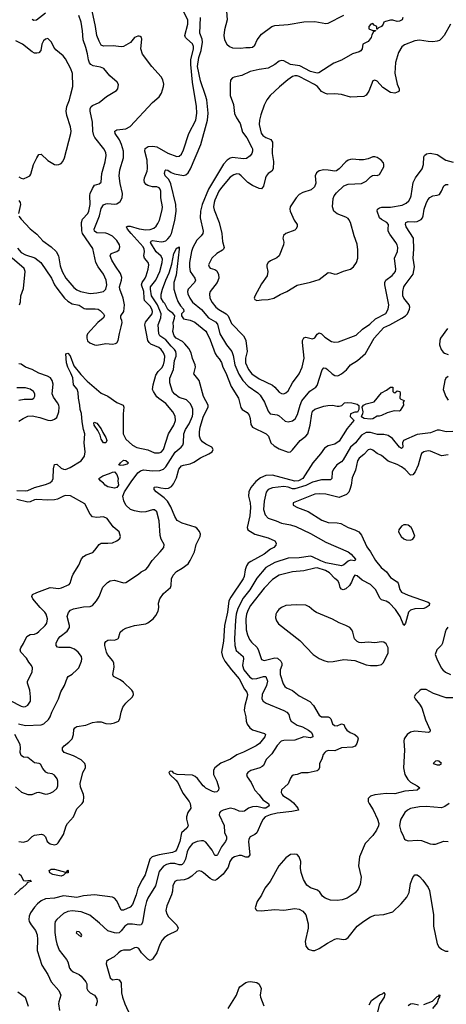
# Model space of a CAD drawing. Header units: inches. Extents: x 2134017 to 2292458, y 756222 to 916513.
# Tile 240 of 256: x 2195177 to 2199012, y 878047 to 886891. Entities that reach past the tile are written whole.
import ezdxf

# ---------------------------------------------------------------- set-up
doc = ezdxf.new("R2010")
doc.units = ezdxf.units.IN
doc.header["$MEASUREMENT"] = 0
doc.layers.add('C1897', color=7, linetype='Continuous')
doc.layers.add('C1898', color=7, linetype='Continuous')

msp = doc.modelspace()

# ---------------------------------------------------------------- linework, layer by layer
at = {"layer": 'C1897', "color": 5}
for points, elevation in [([(2195138.8, 880000), (2195139.4, 879999.4), (2195193.7, 879953.7), (2195250, 879930.3), (2195290, 879930.3), (2195330, 879948.2), (2195350, 879951.4), (2195410, 879935.6), (2195430, 879937.4), (2195450, 879942.6), (2195480.6, 879959.4), (2195510, 879983.8), (2195516.4, 880000)], 260), ([(2195170, 879510.2), (2195210, 879502.6), (2195250, 879515.2), (2195290, 879554), (2195310, 879565.8), (2195373.8, 879573.8), (2195390, 879570.3), (2195401.3, 879561.3), (2195410.2, 879550.2), (2195424.9, 879510), (2195450, 879488.2), (2195490, 879479), (2195510, 879486), (2195521.8, 879498.2), (2195570, 879572.2), (2195595, 879650), (2195605.7, 879670), (2195659, 879730), (2195690, 879802.9), (2195737.3, 879850), (2195750.8, 879870), (2195754, 879910), (2195750.9, 879930), (2195726.2, 879990), (2195724.5, 880000)], 240), ([(2196615.8, 880000), (2196643, 879943), (2196700.2, 879870), (2196709, 879850), (2196714.9, 879810), (2196689.4, 879770.6), (2196677.5, 879730), (2196677.5, 879710), (2196690.2, 879650), (2196679.7, 879630), (2196632.1, 879587.9), (2196617.6, 879510), (2196590, 879439.2), (2196577.9, 879422.1), (2196550.5, 879409.5), (2196430, 879390.5), (2196398.3, 879381.7), (2196366.5, 879370), (2196348, 879350), (2196305.7, 879210), (2196276.4, 879163.6), (2196240.1, 879090), (2196223.5, 879030), (2196190, 878943), (2196170, 878920.4), (2196110, 878891), (2196090, 878891.5), (2196050, 878977.4), (2196030, 879001), (2196010, 879008.6), (2195850, 879029.8), (2195750, 879020.6), (2195690, 879006), (2195570, 879022.1), (2195490, 879000.7), (2195410, 878994.2), (2195370, 878976.4), (2195337, 878950), (2195310, 878919.7), (2195272.8, 878867.2), (2195260.5, 878839.5), (2195258.5, 878810), (2195263.2, 878790), (2195279.8, 878759.8), (2195317.5, 878710), (2195332.6, 878670), (2195336.9, 878630), (2195333.4, 878530), (2195377.3, 878397.3), (2195430, 878314), (2195460.2, 878250), (2195527.4, 878170), (2195546.7, 878130), (2195527.2, 878070), (2195525.7, 878050), (2195534.4, 877990)], 240), ([(2197276.6, 880000), (2197290.3, 879970), (2197330, 879929), (2197362.9, 879882.9), (2197412, 879850), (2197418.4, 879830), (2197389.6, 879809.6), (2197368.8, 879808.8), (2197310, 879822.8), (2197270, 879821.9), (2197234, 879810), (2197197.2, 879782.8), (2197181.6, 879778.4), (2197150, 879781.9), (2197110, 879800.6), (2197070, 879807.9), (2197004.7, 879790), (2196982.4, 879777.6), (2196973.2, 879766.8), (2196970.5, 879750), (2197014.1, 879654.1), (2197018, 879590), (2197036.5, 879550), (2197036.5, 879530), (2197027.1, 879510), (2196990, 879462.4), (2196954, 879390), (2196950, 879384.8), (2196930, 879384.2), (2196907.5, 879430), (2196850, 879504.4), (2196830, 879514.5), (2196810, 879516.1), (2196770.8, 879510), (2196730, 879492.1), (2196696.8, 879450), (2196682.9, 879417.1), (2196668.4, 879350), (2196650, 879314), (2196636.9, 879303.1), (2196630, 879299), (2196610, 879299.5), (2196570, 879310.4), (2196528.5, 879311.5), (2196496.4, 879303.6), (2196470, 879287.2), (2196430, 879240.4), (2196396.3, 879110), (2196330, 878999.7), (2196317.1, 878970), (2196301.9, 878910), (2196279.4, 878780.6), (2196270, 878762), (2196250, 878757.5), (2196190, 878768), (2196150, 878765.6), (2196121.6, 878750), (2196090, 878705.7), (2196071.8, 878688.2), (2196050, 878684.9), (2196028.7, 878688.7), (2195970, 878706.8), (2195895.7, 878775.7), (2195807.6, 878847.6), (2195730, 878878.1), (2195650, 878887.1), (2195610, 878881.6), (2195570, 878862.2), (2195510.1, 878809.9), (2195495.2, 878790), (2195491.9, 878770), (2195492.6, 878692.6), (2195501.7, 878630), (2195510.2, 878590), (2195532.5, 878532.5), (2195598.4, 878450), (2195608.8, 878428.8), (2195624.2, 878370), (2195635.4, 878355.4), (2195658.1, 878338.1), (2195710, 878313.4), (2195730, 878298.8), (2195771.3, 878250), (2195780.3, 878230), (2195781.6, 878190), (2195788.5, 878170), (2195810.6, 878150), (2195850, 878130.3), (2195870, 878094.9), (2195871.8, 878070), (2195861.3, 878030)], 260), ([(2197560.1, 880000), (2197530, 879972.7), (2197526.4, 879950), (2197534.9, 879930), (2197543, 879923), (2197604.7, 879884.7), (2197636.7, 879856.7), (2197678.3, 879810), (2197684, 879790), (2197622.5, 879777.6), (2197490, 879763.4), (2197427.4, 879750), (2197383.2, 879730), (2197365, 879710), (2197352.6, 879687.4), (2197310, 879588), (2197290, 879571), (2197249.3, 879550.7), (2197235.6, 879530), (2197232.5, 879507.5), (2197244.6, 879390), (2197231.7, 879368.3), (2197210, 879369.9), (2197170, 879382.8), (2197150, 879383.1), (2197109.3, 879370.7), (2197084.2, 879355.7), (2197065.2, 879330), (2197050, 879277.6), (2197004.6, 879215.4), (2196950, 879167.7), (2196930, 879160.3), (2196910, 879164.8), (2196890, 879176.8), (2196830, 879228.7), (2196810, 879241), (2196790, 879245.7), (2196770, 879239.1), (2196723.6, 879196.4), (2196690, 879175.7), (2196654.1, 879165.9), (2196590, 879159.8), (2196570.9, 879149.1), (2196554.3, 879110), (2196550, 879064), (2196541.5, 879030), (2196498.8, 878930), (2196490.2, 878890), (2196498.9, 878858.9), (2196513.6, 878833.6), (2196590, 878756.3), (2196600.4, 878730), (2196590, 878705.6), (2196510, 878666.9), (2196476.5, 878643.5), (2196457.3, 878622.7), (2196435.1, 878584.9), (2196409.3, 878510), (2196370, 878451.3), (2196350, 878441.6), (2196330, 878451.6), (2196271.6, 878510), (2196248.1, 878548.1), (2196230, 878556.9), (2196210, 878553), (2196167.3, 878532.7), (2196110, 878531.7), (2196090, 878527.1), (2196064.9, 878510), (2196026.8, 878473.2), (2195974.2, 878445.8), (2195957.3, 878430), (2195953.4, 878410), (2195990, 878284.7), (2196010, 878267.3), (2196050, 878273), (2196070, 878268), (2196090, 878238.8), (2196091.7, 878150), (2196099.5, 878110), (2196121.5, 878050), (2196170, 877947.4)], 280), ([(2196964.6, 880000), (2196967.7, 879990), (2196964.9, 879970), (2196950, 879955.1), (2196930, 879953), (2196910, 879958.4), (2196850, 879988.4), (2196836.8, 880000)], 240), ([(2198760.6, 880000), (2198772.4, 879990), (2198750, 879969.3), (2198639.1, 879960.9), (2198550, 879936.8), (2198470, 879938.9), (2198370, 879927.3), (2198330, 879915.1), (2198310, 879895.3), (2198310.6, 879870), (2198318, 879850), (2198353.3, 879793.3), (2198394.7, 879710), (2198406.2, 879670), (2198402.6, 879650), (2198383.5, 879610), (2198350, 879564.5), (2198282, 879490), (2198230.2, 879370), (2198223.5, 879290), (2198247.7, 879187.7), (2198236.8, 879123.2), (2198218.7, 879081.3), (2198191.8, 879048.2), (2198157.1, 879022.9), (2198120.2, 878999.8), (2198076.2, 878983.8), (2198030, 878978.8), (2197970, 878982), (2197921.5, 879001.5), (2197898.8, 879018.8), (2197873.9, 879053.9), (2197853, 879073), (2197790, 879092.6), (2197757.7, 879117.7), (2197729.1, 879169.1), (2197707.8, 879230), (2197701.4, 879270), (2197703.1, 879330), (2197690, 879372.7), (2197670, 879392.3), (2197650, 879396.2), (2197611.5, 879391.5), (2197570, 879363.5), (2197507.7, 879290), (2197427.7, 879150), (2197380.8, 879090), (2197351.6, 879028.4), (2197310.3, 878970), (2197293.4, 878913.4), (2197299.1, 878899.1), (2197310, 878890.7), (2197347, 878887), (2197470, 878897), (2197552.1, 878892.1), (2197650, 878906.3), (2197690, 878900.3), (2197723.2, 878883.2), (2197750.3, 878850.3), (2197770.3, 878770), (2197770.2, 878730), (2197743.7, 878610), (2197748.8, 878568.8), (2197770, 878541), (2197810, 878530.8), (2197830, 878530.8), (2197870, 878547.3), (2197943.3, 878596.7), (2198010, 878632.7), (2198030, 878639.3), (2198090, 878630.4), (2198110, 878633), (2198130, 878647.7), (2198211.8, 878748.2), (2198270, 878794.9), (2198330, 878833.4), (2198370, 878847.7), (2198450, 878854), (2198530, 878877.8), (2198605.6, 878950), (2198657.8, 879010), (2198678, 879050), (2198689.1, 879130.9), (2198710, 879187.3), (2198730, 879210.7), (2198750, 879210.7), (2198770, 879196), (2198801.7, 879161.7), (2198850, 879095.8), (2198859.7, 879070), (2198897.4, 878850), (2198897.4, 878750), (2198929.2, 878589.2), (2198944.3, 878564.3), (2198970, 878542.4), (2199004.9, 878524.9), (2199030, 878523.1)], 320), ([(2199036.4, 879850), (2198997.8, 879822.2), (2198967.6, 879812.4), (2198830, 879823.5), (2198770, 879819.7), (2198690, 879804.5), (2198662.6, 879790), (2198638.5, 879770), (2198602.8, 879710), (2198595.8, 879690), (2198591.6, 879650), (2198603.1, 879603.1), (2198622, 879570), (2198636, 879530), (2198643.8, 879523.8), (2198670, 879516.3), (2198750, 879520.4), (2198790, 879517), (2198867.6, 879487.6), (2198890, 879484.2), (2198914.4, 879485.6), (2198990, 879511.6), (2199028.9, 879508.9)], 340), ([(2195170, 879218), (2195182.8, 879210), (2195210, 879158), (2195230, 879156), (2195270, 879162), (2195282, 879150), (2195254.8, 879145.2), (2195242.8, 879137.2), (2195241, 879130), (2195200.5, 879090), (2195181.5, 879078.5), (2195130, 879029.7)], 220), ([(2197050.9, 878010), (2197124.4, 878130), (2197145.4, 878190), (2197155.6, 878204.4), (2197210, 878242.4), (2197230, 878248.5), (2197250.3, 878250.3), (2197310, 878242.4), (2197330, 878228), (2197347.6, 878190), (2197338.9, 878130), (2197341.1, 878110), (2197372.1, 878032.1)], 280), ([(2195160.3, 878160.3), (2195227.3, 878110), (2195253.7, 878030)], 220), ([(2198317.2, 878042.8), (2198340.2, 878079.8), (2198410, 878131.7), (2198437.8, 878142.2), (2198450, 878151.8), (2198459, 878139), (2198453, 878110), (2198411.2, 878048.8), (2198382.4, 877930)], 280), ([(2198810, 878045.5), (2198886.3, 878073.7), (2198930, 878118), (2198940.4, 878119.6), (2198951.6, 878131.6), (2198954.8, 878130), (2198952.1, 878112.1), (2198942.4, 878097.6), (2198930, 878058.9), (2198889.1, 878010)], 280), ([(2198670, 878037.4), (2198690, 878051.8), (2198710, 878052.9), (2198763, 878043)], 280)]:
    msp.add_lwpolyline(points, dxfattribs=dict(at, elevation=elevation))
for points, elevation in [([(2195590, 879234), (2195602, 879238), (2195610, 879252), (2195614, 879250), (2195612, 879228), (2195590, 879226), (2195570, 879206), (2195550, 879198), (2195473.6, 879213.6), (2195449, 879229), (2195442, 879250), (2195459, 879261), (2195490, 879262)], 220), ([(2195690, 878702), (2195684, 878690), (2195710, 878664), (2195721, 878661), (2195730, 878652), (2195735.1, 878664.9), (2195730, 878679), (2195710, 878697)], 280)]:
    msp.add_lwpolyline(points, close=True, dxfattribs=dict(at, elevation=elevation))
at = {"layer": 'C1898', "color": 5}
for points, elevation in [([(2197032.2, 887007.8), (2197040.6, 886890), (2197018.9, 886801.1), (2197012.2, 886750), (2197018, 886710), (2197037.4, 886670), (2197062.7, 886650), (2197090, 886638.9), (2197165.1, 886634.9), (2197210, 886641.8), (2197250, 886640.3), (2197270, 886645.7), (2197290, 886661.3), (2197311.6, 886710), (2197350, 886760.3), (2197442.9, 886830), (2197470, 886839.6), (2197590, 886849.1), (2197730, 886871.3), (2197830, 886873.7), (2197930, 886856.4), (2197950, 886859.5), (2198090, 886930.3)], 260), ([(2195150, 882661.8), (2195230, 882658.6), (2195250, 882662), (2195310, 882688.5), (2195410, 882714.6), (2195448, 882730), (2195469.8, 882750), (2195477.8, 882770), (2195482.2, 882857.8), (2195490, 882895.5), (2195510, 882899.6), (2195550, 882861.5), (2195570, 882852.5), (2195590, 882851.8), (2195631, 882869), (2195729.6, 882930), (2195760.4, 882970), (2195765, 883010), (2195757, 883090), (2195763.4, 883170), (2195750.3, 883210.3), (2195739.1, 883279.1), (2195733.6, 883353.6), (2195721.9, 883390), (2195718.9, 883430), (2195705.8, 883490), (2195703.5, 883543.5), (2195692.1, 883572.1), (2195660.2, 883610), (2195653.3, 883673.3), (2195637.4, 883717.4), (2195609.5, 883770), (2195596.2, 883810), (2195591.5, 883888.5), (2195610, 883894.2), (2195630, 883872.2), (2195662.9, 883782.9), (2195725.2, 883705.2), (2195783.2, 883643.2), (2195910, 883534.9), (2195968.4, 883508.4), (2196050, 883452.6), (2196107.4, 883427.4), (2196113, 883410), (2196105.8, 883350), (2196107.2, 883170), (2196130, 883123.6), (2196190, 883068.4), (2196230, 883047.2), (2196330, 883026.7), (2196390, 883001.2), (2196430, 882999.7), (2196450, 883007.7), (2196470.5, 883030), (2196514.6, 883170), (2196563.7, 883250), (2196577.3, 883290), (2196575.4, 883330), (2196554, 883370), (2196490, 883442.4), (2196427.3, 883487.3), (2196410, 883504.6), (2196379.8, 883550), (2196371.6, 883570), (2196375.8, 883610), (2196401.2, 883698.8), (2196420.2, 883730), (2196455.6, 883764.4), (2196470.4, 883790), (2196479.4, 883830), (2196480.2, 883870), (2196470, 883899.2), (2196449, 883930), (2196426.3, 883946.3), (2196355.4, 883975.4), (2196340.2, 883990), (2196329.9, 884009.9), (2196300.6, 884150), (2196306.5, 884173.5), (2196366.8, 884250), (2196370.3, 884270), (2196364.9, 884290), (2196350, 884316.8), (2196300.1, 884370), (2196294.8, 884390), (2196293.6, 884450), (2196273, 884510), (2196276.4, 884530), (2196306.1, 884570), (2196313.6, 884590), (2196332.6, 884650), (2196337.4, 884690), (2196332, 884710), (2196299.5, 884750), (2196291.6, 884770), (2196298.4, 884810), (2196297, 884830), (2196287.6, 884850), (2196177.8, 884970), (2196145.4, 885010), (2196138.3, 885030), (2196150, 885035.9), (2196170, 885037.2), (2196250, 885012), (2196310, 885004.6), (2196350, 885007.8), (2196382, 885018), (2196404.5, 885035.5), (2196420, 885060), (2196432.6, 885090), (2196458.1, 885181.9), (2196459.9, 885210), (2196445.6, 885290), (2196444.9, 885350), (2196439.4, 885370), (2196430, 885380.8), (2196410, 885388.4), (2196370, 885390.5), (2196330, 885401.1), (2196314.3, 885410), (2196299.2, 885430), (2196295.1, 885450), (2196298.9, 885470), (2196322.2, 885530), (2196326.5, 885553.5), (2196321.7, 885630), (2196303, 885710), (2196306, 885734), (2196330.6, 885750.6), (2196374.6, 885754.6), (2196410, 885750.1), (2196510, 885691.6), (2196590, 885660.8), (2196610, 885664.6), (2196630, 885683.7), (2196650, 885723.1), (2196697.9, 885870), (2196759, 885990), (2196769.3, 886050), (2196767.7, 886110), (2196731.5, 886330), (2196714.8, 886490), (2196716.7, 886530), (2196739.9, 886630), (2196739.6, 886650), (2196730, 886675.1), (2196678, 886718), (2196667.9, 886730), (2196661.8, 886750), (2196687.3, 886850), (2196688.1, 886890), (2196650, 886965.1)], 280), ([(2195157.3, 884837.3), (2195190, 884800.6), (2195230, 884778.6), (2195311.5, 884751.5), (2195366.7, 884710), (2195461.9, 884570), (2195489.1, 884510), (2195510, 884478), (2195580.2, 884390), (2195610, 884362), (2195650, 884339.8), (2195710, 884327.5), (2195756.1, 884296.1), (2195772.5, 884292.5), (2195854.8, 884294.8), (2195881.3, 884290), (2195899.4, 884279.4), (2195929.2, 884250), (2195937.7, 884230), (2195926, 884210), (2195878.2, 884170), (2195787.4, 884070), (2195780.4, 884050), (2195780.1, 884030), (2195787.3, 884007.3), (2195807.3, 883987.3), (2195850, 883969.4), (2195870, 883968.5), (2195950, 883982.8), (2196010, 883977.7), (2196038.5, 883981.5), (2196051, 883989), (2196062, 884010), (2196073.6, 884073.6), (2196090, 884130.7), (2196097.2, 884170), (2196095.4, 884190), (2196085.6, 884210), (2196085.1, 884230), (2196111.7, 884270), (2196118.2, 884330), (2196107.4, 884390), (2196076, 884470), (2196074.5, 884490), (2196092.5, 884550), (2196094, 884574), (2196084.3, 884610), (2196036.7, 884676.7), (2196005.6, 884730), (2195989, 884770), (2195999.7, 884790), (2196049.9, 884810.1), (2196070, 884824.7), (2196078.5, 884850), (2196072.7, 884870), (2196050, 884908.1), (2196010, 884945.7), (2195970, 884968), (2195950, 884973.5), (2195870, 884977.9), (2195848.2, 884990), (2195845.8, 885010), (2195894.8, 885130), (2195910, 885193.7), (2195930, 885227.3), (2195950, 885237.8), (2195970, 885240.9), (2196030, 885233), (2196050, 885236.2), (2196081.5, 885258.5), (2196099, 885290), (2196100.7, 885330), (2196079.2, 885419.2), (2196070.5, 885490), (2196077.6, 885542.4), (2196110.5, 885650), (2196111.2, 885710), (2196093.3, 885770), (2196072.6, 885812.6), (2196035.1, 885870), (2196031.6, 885890), (2196050, 885900.8), (2196130.6, 885909.4), (2196170, 885931.3), (2196370, 886148.5), (2196430, 886199.3), (2196451.1, 886230), (2196471, 886290), (2196472.2, 886312.2), (2196463, 886350), (2196450, 886377), (2196365.1, 886470), (2196281.8, 886581.8), (2196265.1, 886630), (2196275.2, 886715.2), (2196271.1, 886731.1), (2196259.4, 886739.4), (2196250, 886743.6), (2196238, 886742), (2196210, 886732), (2196174.3, 886685.7), (2196110, 886651.2), (2196090, 886648.6), (2196016.5, 886656.5), (2195930, 886654.2), (2195910, 886663), (2195890, 886699.6), (2195870.4, 886750.4), (2195858.1, 886830), (2195827.8, 886970)], 320), ([(2195165.9, 880565.9), (2195230, 880551.4), (2195370, 880557.6), (2195393.6, 880566.4), (2195436, 880604), (2195451.8, 880628.2), (2195464.5, 880670), (2195525.6, 880790), (2195547.1, 880852.9), (2195578.7, 880910), (2195603.6, 880976.4), (2195614, 880990), (2195650, 881012), (2195691.6, 881050), (2195707.3, 881070), (2195731.5, 881130), (2195735.1, 881150), (2195731.3, 881170), (2195703.5, 881210), (2195670, 881236.8), (2195630, 881250.8), (2195530, 881251.8), (2195516.2, 881256.2), (2195504.5, 881270), (2195503.6, 881290), (2195523.5, 881330), (2195542, 881350), (2195602.3, 881397.7), (2195623.1, 881430), (2195623.7, 881450), (2195604.4, 881530), (2195614.1, 881565.9), (2195633.9, 881586.1), (2195661.6, 881598.4), (2195750, 881616.8), (2195810, 881619.5), (2195830, 881628.7), (2195867.1, 881670), (2195892.3, 881710), (2195925, 881795), (2195965.4, 881834.6), (2195988.9, 881851.1), (2196030, 881857.4), (2196110, 881833.7), (2196130, 881836.5), (2196244.5, 881910), (2196270, 881932.7), (2196310, 881952.7), (2196330, 881973), (2196367.7, 882032.3), (2196440.5, 882110), (2196471.5, 882150), (2196476.2, 882176.2), (2196450, 882223.6), (2196438.8, 882258.8), (2196431.2, 882390), (2196410, 882471.2), (2196390, 882488.6), (2196370, 882488.7), (2196310, 882471.9), (2196270, 882468.7), (2196210, 882478.5), (2196172.8, 882492.8), (2196131.3, 882530), (2196111.6, 882570), (2196102.9, 882610), (2196120.4, 882650), (2196179.2, 882740.8), (2196239.3, 882820.7), (2196261.4, 882838.6), (2196290, 882848.4), (2196370, 882839.8), (2196437.3, 882842.7), (2196470, 882854), (2196490, 882873.6), (2196575.1, 883004.9), (2196628.8, 883050), (2196643.5, 883070), (2196649, 883090), (2196651.3, 883170), (2196668.4, 883210), (2196699.2, 883260.8), (2196729.2, 883330), (2196733.6, 883350), (2196732.6, 883392.6), (2196722.6, 883422.6), (2196710, 883443), (2196675.1, 883475.1), (2196610, 883497.2), (2196570, 883527.3), (2196550, 883552.3), (2196526, 883630), (2196525.5, 883670), (2196558.2, 883750), (2196569.4, 883830), (2196582.5, 883870), (2196584.3, 883890), (2196580.4, 883910), (2196567.3, 883930), (2196537.7, 883957.7), (2196490, 884014.3), (2196437, 884050), (2196427.3, 884070), (2196420.2, 884150), (2196446.2, 884213.8), (2196448, 884250), (2196414.7, 884330), (2196361.4, 884410), (2196351.9, 884470), (2196353.2, 884490), (2196400.9, 884550), (2196437.1, 884630), (2196456.6, 884710), (2196459.3, 884739.3), (2196448.2, 884768.2), (2196404.8, 884804.8), (2196352, 884890), (2196358.2, 884901.8), (2196371.8, 884908.2), (2196450, 884896.6), (2196470, 884897.6), (2196490, 884905.8), (2196510, 884921.6), (2196530, 884945.2), (2196542.2, 884970), (2196570, 885087.7), (2196582.8, 885170), (2196579.2, 885230), (2196535.7, 885415.7), (2196516.7, 885456.7), (2196483.9, 885490), (2196478, 885510), (2196484.8, 885535.2), (2196490, 885541.6), (2196510, 885539), (2196539.1, 885519.1), (2196567.7, 885507.7), (2196650, 885491.7), (2196670, 885497.1), (2196690, 885515.6), (2196711.4, 885550), (2196805.5, 885770), (2196864.8, 885990), (2196870.8, 886050), (2196857.9, 886170), (2196848.6, 886210), (2196802.8, 886342.8), (2196776.2, 886470), (2196788.1, 886550), (2196806.8, 886613.2), (2196821.4, 886690), (2196817.4, 886717.4), (2196797.3, 886770), (2196801.3, 886910)], 260), ([(2195170, 885124.9), (2195190, 885098), (2195271.9, 885011.9), (2195330, 884963.1), (2195383.8, 884903.8), (2195459.6, 884850), (2195505.5, 884810), (2195526.5, 884770), (2195539.6, 884679.6), (2195557.4, 884630), (2195591.2, 884570), (2195664.9, 884484.9), (2195690, 884466), (2195723, 884450), (2195810, 884433), (2195870, 884436.5), (2195914.6, 884445.4), (2195930, 884450.3), (2195950.9, 884470), (2195959.8, 884510), (2195955.5, 884550), (2195930, 884604), (2195881.8, 884670), (2195861.2, 884710), (2195834.8, 884834.8), (2195741.9, 884970), (2195735.7, 884995.7), (2195731.7, 885068.3), (2195742.2, 885097.8), (2195789.8, 885150), (2195798.8, 885170), (2195811, 885230), (2195808.5, 885311.5), (2195811.4, 885330), (2195830, 885373.7), (2195850, 885403.6), (2195890, 885415.3), (2195909.7, 885430.3), (2195916.4, 885510), (2195945.4, 885614.6), (2195954.6, 885670), (2195950, 885698), (2195933.3, 885730), (2195851.7, 885831.7), (2195841.8, 885850), (2195832.9, 885890), (2195829.9, 885970), (2195809.8, 886070), (2195809.8, 886090.2), (2195818.9, 886110), (2195830, 886121.1), (2195892.5, 886147.5), (2195958, 886202), (2196046.3, 886253.7), (2196059, 886270), (2196064, 886310), (2196054, 886330), (2195987.4, 886387.4), (2195932.4, 886452.4), (2195904, 886464), (2195836.9, 886476.9), (2195816.4, 886490), (2195804.6, 886504.6), (2195794.1, 886530), (2195785.3, 886585.3), (2195770, 886640.7), (2195746, 886710), (2195742.2, 886790), (2195729, 886870), (2195708.9, 886930)], 340), ([(2195410, 886949.8), (2195326.7, 886886.7), (2195303.6, 886883.6), (2195290, 886891.5)], 340), ([(2198622, 886910), (2198614.8, 886890), (2198590, 886877.2), (2198570, 886874), (2198530, 886886), (2198510, 886886), (2198464.7, 886875.3), (2198450.9, 886869.1), (2198444.7, 886850), (2198430, 886829), (2198402, 886818), (2198390, 886806), (2198386, 886806), (2198386, 886830), (2198363.1, 886843.1), (2198350, 886858), (2198334, 886850), (2198314, 886830), (2198314, 886810), (2198350, 886794), (2198374, 886794), (2198374, 886790), (2198358, 886782), (2198343.6, 886756.4), (2198336, 886730), (2198310, 886694), (2198261, 886670), (2198255.5, 886630), (2198242.8, 886610), (2198230, 886602.9), (2198170, 886585.1), (2198070, 886527.3), (2198000.5, 886499.5), (2197866.7, 886413.3), (2197850, 886411.5), (2197790, 886425), (2197695.8, 886475.8), (2197612.7, 886490), (2197550, 886521.5), (2197530, 886524.8), (2197510, 886518.9), (2197470, 886489.7), (2197410, 886456.9), (2197330, 886445.1), (2197250, 886425.3), (2197174, 886390), (2197104.2, 886375.8), (2197090, 886368.8), (2197072, 886348), (2197067.7, 886312.3), (2197068.7, 886210), (2197099.2, 886130), (2197108.5, 886048.5), (2197125.5, 886010), (2197157.7, 885957.7), (2197180, 885880), (2197219.2, 885830), (2197263.8, 885743.8), (2197269.2, 885730), (2197269.3, 885710), (2197264.1, 885690), (2197250, 885668), (2197216, 885644), (2197190, 885639.8), (2197090, 885652.5), (2197070, 885647.8), (2197042.3, 885630), (2197010, 885594.8), (2196872.6, 885370), (2196817.2, 885230), (2196801.6, 885170), (2196797.7, 885110), (2196825.5, 884990), (2196822.7, 884970), (2196809.6, 884950.4), (2196769.1, 884910), (2196734.4, 884845.6), (2196721.3, 884810), (2196703.8, 884710), (2196702.1, 884670), (2196708, 884630), (2196750.3, 884570), (2196758.7, 884550), (2196749.1, 884530), (2196690, 884470.9), (2196685.5, 884450), (2196688.9, 884430), (2196705.4, 884390), (2196730, 884354), (2196810, 884289.3), (2196874.2, 884214.2), (2196937.6, 884177.6), (2196956.4, 884156.4), (2196974.8, 884070), (2197034.8, 883970), (2197082.7, 883910), (2197094.9, 883874.9), (2197110.6, 883790), (2197146.4, 883706.4), (2197182.1, 883650), (2197230, 883598.7), (2197318.6, 883538.6), (2197339.6, 883519.6), (2197376.6, 883456.6), (2197410, 883373.4), (2197427.3, 883350), (2197490, 883341.3), (2197510, 883332.4), (2197564.3, 883284.3), (2197590, 883277.4), (2197630, 883287.7), (2197653.1, 883306.9), (2197675.2, 883344.8), (2197696.8, 883430), (2197713.4, 883466.6), (2197785.7, 883554.3), (2197838.7, 883590), (2197850, 883603.8), (2197894.9, 883745.1), (2197910, 883764.9), (2197930, 883759.6), (2197944.9, 883750), (2197984.6, 883710), (2198010, 883696.1), (2198030, 883692.9), (2198043.9, 883696.1), (2198069.5, 883710), (2198114, 883746), (2198151.5, 883790), (2198213.6, 883830), (2198286.2, 883893.8), (2198361.9, 884030), (2198450, 884126), (2198503.5, 884150), (2198613.5, 884210), (2198646, 884230), (2198663.1, 884250), (2198681, 884290), (2198684.8, 884310), (2198677.6, 884330), (2198630.7, 884390), (2198622.5, 884410), (2198620.7, 884450), (2198629.8, 884490), (2198641.5, 884510), (2198713.4, 884606.6), (2198725, 884670), (2198713.3, 884750), (2198721.3, 884830), (2198715.5, 884930), (2198651.3, 885030), (2198645.6, 885050), (2198648.2, 885070), (2198670, 885078.8), (2198730, 885075.7), (2198750, 885078.9), (2198785, 885095), (2198796.8, 885110), (2198803.4, 885130), (2198813.7, 885190), (2198830, 885240.3), (2198846.7, 885273.3), (2198865.2, 885294.8), (2198890, 885308.9), (2198930, 885313.4), (2198950, 885320.4), (2198969.7, 885350), (2198990, 885399.3), (2199008.7, 885411.3), (2199030, 885411.6)], 260), ([(2199050.3, 886850), (2198991.5, 886748.5), (2198970, 886722), (2198950, 886705.6), (2198930, 886698), (2198890, 886692.8), (2198850, 886693.7), (2198770, 886705.8), (2198730, 886701.6), (2198635.3, 886664.7), (2198612.9, 886647.1), (2198582.7, 886597.3), (2198554.6, 886505.4), (2198550.2, 886410), (2198571, 886311), (2198588.4, 886270), (2198587.7, 886250), (2198578.3, 886241.7), (2198550, 886229.7), (2198510, 886237.7), (2198442, 886282), (2198390, 886337.6), (2198370, 886347.3), (2198350, 886342.7), (2198316.1, 886250), (2198290, 886212.8), (2198270, 886200.9), (2198150, 886195.3), (2198070, 886218), (2198010, 886223.8), (2197943.2, 886223.2), (2197926.7, 886226.7), (2197890, 886246), (2197853.1, 886290), (2197828.4, 886310), (2197690, 886380.6), (2197670, 886387.4), (2197650, 886386.8), (2197630, 886379.8), (2197587.7, 886352.3), (2197511.8, 886288.2), (2197428.7, 886210), (2197398.7, 886170), (2197375.8, 886124.2), (2197343.9, 886036.1), (2197332, 885990), (2197329.2, 885950), (2197348.2, 885871.8), (2197362.6, 885850), (2197390, 885832.1), (2197434, 885814), (2197448.9, 885790), (2197447.9, 885687.9), (2197457.6, 885617.6), (2197456, 885550), (2197442.4, 885530), (2197411.5, 885508.5), (2197393.5, 885486.5), (2197386, 885470), (2197370, 885396.2), (2197350, 885372.3), (2197330, 885373.8), (2197270, 885401.6), (2197229.1, 885430), (2197168.9, 885488.9), (2197150, 885502.3), (2197130, 885506.6), (2197101.1, 885498.9), (2197070, 885477.4), (2196990, 885382.8), (2196968.4, 885350), (2196931.7, 885270), (2196924.3, 885250), (2196918.9, 885210), (2196924.2, 885184.2), (2196969.3, 885070), (2196993.1, 884970), (2196998.8, 884898.8), (2197014.4, 884845.6), (2197010.3, 884830), (2196999.8, 884820.2), (2196948.9, 884790), (2196903.1, 884750), (2196873, 884690), (2196879.1, 884670), (2196890, 884659.1), (2196930, 884647.7), (2196950, 884634.8), (2196963.4, 884603.4), (2196967.2, 884570), (2196952.3, 884530), (2196890.2, 884450), (2196882, 884430), (2196885.8, 884390), (2196906.2, 884350), (2196939.3, 884310), (2196967.3, 884287.3), (2197031.8, 884250), (2197050, 884231.8), (2197080.9, 884160.9), (2197188.9, 884050), (2197202, 884030), (2197210.2, 884010), (2197220.7, 883910), (2197207.2, 883850), (2197207, 883810), (2197233, 883750), (2197264.8, 883710), (2197330, 883664.3), (2197448.7, 883608.7), (2197471, 883591), (2197510, 883545.5), (2197530, 883532.7), (2197550, 883530.4), (2197570, 883538.4), (2197590, 883555.8), (2197629.8, 883630), (2197688.7, 883710), (2197715.8, 883770), (2197733.7, 883850), (2197718.1, 883990), (2197718.9, 884010), (2197730, 884034.6), (2197750, 884038.6), (2197810, 884023.9), (2197830, 884034.6), (2197850, 884066), (2197870, 884078.2), (2197890, 884070.2), (2197920.8, 884040.8), (2197980.9, 884000.9), (2198010, 883993.8), (2198041.6, 883998.4), (2198202.2, 884057.8), (2198259.8, 884110), (2198325.3, 884154.7), (2198376.5, 884203.5), (2198467.4, 884252.6), (2198490.6, 884290), (2198495.2, 884330), (2198459.8, 884510), (2198459.3, 884530), (2198469.3, 884550.7), (2198526.6, 884593.4), (2198555.8, 884630), (2198558.5, 884650), (2198547.1, 884750), (2198573.1, 884810), (2198576.1, 884843.9), (2198569.8, 884870), (2198558.5, 884890), (2198504.1, 884964.1), (2198490.6, 884990), (2198487.8, 885010), (2198492, 885050), (2198477.8, 885070), (2198430, 885095.8), (2198412.2, 885112.2), (2198391.1, 885170), (2198392.5, 885190), (2198410, 885202), (2198432.6, 885207.4), (2198510, 885205.7), (2198614.1, 885225.9), (2198650, 885243.6), (2198674.8, 885265.2), (2198689.7, 885290), (2198695.1, 885310), (2198713.3, 885430), (2198733.7, 885470), (2198796.1, 885550), (2198806.3, 885590), (2198810, 885658.8), (2198814.7, 885670), (2198833.2, 885686.8), (2198868.2, 885691.8), (2198930, 885680.8), (2199007.9, 885627.9), (2199072.1, 885612)], 280), ([(2195170, 885478.9), (2195190, 885466.5), (2195210, 885462.3), (2195250, 885478.4), (2195266.6, 885490), (2195275.9, 885504.1), (2195300.9, 885590), (2195330, 885651.3), (2195350, 885681), (2195370, 885682.8), (2195430, 885627.7), (2195490, 885590.6), (2195510, 885587.3), (2195530, 885590.6), (2195550, 885600.7), (2195564.2, 885615.8), (2195579.7, 885650), (2195637.6, 885870), (2195639.6, 885890), (2195633.6, 885930), (2195599.6, 886030), (2195595.6, 886070), (2195602, 886110), (2195625.6, 886170), (2195632.1, 886210), (2195654.7, 886290), (2195651.1, 886408.9), (2195638, 886450), (2195590, 886540.7), (2195566.3, 886566.3), (2195500.5, 886620.5), (2195483.3, 886643.3), (2195463.7, 886690), (2195430, 886720.9), (2195410, 886717), (2195390, 886702), (2195375.8, 886670), (2195366.4, 886613.6), (2195350, 886593.2), (2195330, 886589.4), (2195310, 886591.8), (2195290, 886601.6), (2195200.9, 886670), (2195142.3, 886702.3)], 360), ([(2195170, 885266), (2195181.2, 885250), (2195184, 885230), (2195165.6, 885150)], 340), ([(2195724.5, 880000), (2195719.2, 880030), (2195743.6, 880130), (2195769.7, 880170.3), (2195769.7, 880190), (2195760.9, 880210), (2195730, 880242), (2195659.7, 880279.7), (2195576.2, 880310), (2195561.6, 880330), (2195560.7, 880350), (2195575.1, 880370), (2195619.1, 880400.9), (2195647.4, 880432.6), (2195661.7, 880470), (2195664.8, 880515.2), (2195672, 880530), (2195690, 880542), (2195770, 880554.7), (2195830, 880577.6), (2195870, 880584.9), (2195910, 880584.2), (2195950.3, 880570.3), (2195990, 880567.4), (2196030, 880576), (2196063.7, 880590), (2196076.3, 880610), (2196090, 880671.3), (2196105.3, 880714.7), (2196130, 880750.7), (2196190, 880807.3), (2196199.5, 880830), (2196197, 880850), (2196184.5, 880870), (2196110, 880940.9), (2196081.2, 880961.2), (2196019, 880990), (2196014.5, 881010), (2196026.1, 881073.9), (2196023.5, 881110), (2196013, 881133), (2195966.3, 881190), (2195956.3, 881210), (2195943.5, 881270), (2195943.6, 881290), (2195950, 881306), (2195970, 881318), (2195990, 881322), (2196030, 881319.1), (2196058, 881330), (2196064.7, 881335.3), (2196081.2, 881390), (2196104, 881410), (2196130, 881424.9), (2196208, 881450), (2196310, 881463.1), (2196330, 881473.1), (2196375.6, 881510), (2196400, 881540), (2196421.6, 881578.4), (2196427.6, 881610), (2196425.3, 881650), (2196435.1, 881690), (2196470, 881738), (2196532, 881790), (2196538, 881810), (2196542.8, 881870), (2196557.7, 881902.3), (2196585.9, 881934.1), (2196636.3, 881963.7), (2196690, 882003.6), (2196710, 882032.2), (2196749, 882110), (2196764, 882176), (2196799.8, 882250), (2196803.1, 882270), (2196794.3, 882294.3), (2196770, 882323), (2196753.3, 882333.3), (2196638, 882370), (2196593.8, 882393.8), (2196570, 882429.6), (2196535.2, 882515.2), (2196505.7, 882565.7), (2196475.9, 882595.9), (2196404, 882650), (2196385.2, 882670), (2196385.2, 882690), (2196390, 882693.4), (2196410, 882694), (2196444.6, 882684.6), (2196490, 882680.7), (2196516, 882684), (2196542.8, 882697.2), (2196559.2, 882720.8), (2196585.3, 882774.7), (2196607.4, 882852.6), (2196630, 882882.6), (2196650, 882891), (2196710, 882903), (2196742.1, 882917.9), (2196803.5, 882956.5), (2196876.3, 882990), (2196907.6, 883010), (2196916.9, 883030), (2196904.5, 883050), (2196850, 883077.4), (2196820.5, 883100.5), (2196803, 883123), (2196794, 883150), (2196792.5, 883190), (2196800.6, 883230), (2196830, 883328.7), (2196870.5, 883409.5), (2196869.9, 883430), (2196830, 883505.7), (2196789.9, 883649.9), (2196742.9, 883710), (2196757.6, 883770), (2196754, 883790), (2196728.8, 883848.8), (2196717.4, 883897.4), (2196697, 883937), (2196660.4, 883980.4), (2196639.2, 883999.2), (2196582.7, 884030), (2196565.2, 884050), (2196554.5, 884090), (2196560.4, 884130), (2196555.1, 884170), (2196569.8, 884210), (2196571.9, 884230), (2196554.9, 884254.9), (2196530, 884268.5), (2196510, 884288), (2196481.9, 884341.9), (2196470, 884354), (2196449.9, 884390), (2196450, 884424.7), (2196461.5, 884470), (2196490, 884550.4), (2196521.7, 884618.3), (2196544.7, 884695.3), (2196561.8, 884790), (2196590, 884843), (2196597.5, 884842.5), (2196610, 884851.3), (2196611, 884830), (2196582.3, 884597.7), (2196563.8, 884530), (2196563.7, 884470), (2196582, 884402), (2196599.3, 884359.3), (2196621.6, 884321.6), (2196648.7, 884290), (2196651.6, 884270), (2196632.2, 884250), (2196631.8, 884230), (2196650, 884204.6), (2196710, 884193.4), (2196750, 884173.6), (2196850, 884091.8), (2196859.1, 884079.1), (2196890, 884014.4), (2196933.9, 883893.9), (2196947.7, 883867.7), (2196970, 883845.3), (2196990, 883812.7), (2197003.8, 883770), (2197030, 883718), (2197077.6, 883597.6), (2197142.8, 883490), (2197166.1, 883406.1), (2197177.3, 883390), (2197222.2, 883362.2), (2197238.6, 883338.6), (2197248.3, 883310), (2197255.1, 883255.1), (2197270.6, 883230.6), (2197391, 883170), (2197412.9, 883150), (2197435.5, 883090), (2197463.2, 883063.2), (2197510, 883035), (2197590, 883006), (2197610, 883010.3), (2197630, 883027), (2197698.9, 883110), (2197749.1, 883150.9), (2197765.7, 883170), (2197788.1, 883250), (2197801.6, 883350), (2197810, 883374), (2197830, 883393.8), (2197910, 883420.8), (2197945.5, 883425.5), (2197990, 883428.8), (2198030, 883418.9), (2198050, 883419.5), (2198073.1, 883426.9), (2198098, 883450), (2198127.9, 883452.1), (2198162, 883450), (2198210, 883438), (2198224.7, 883424.7), (2198226, 883390), (2198213.7, 883366.3), (2198190, 883366.6), (2198151, 883350), (2198147.7, 883327.7), (2198177.5, 883297.5), (2198179.1, 883290), (2198121.2, 883218.8), (2198050, 883104.7), (2198010, 883076.8), (2197950, 883062.8), (2197917.7, 883042.3), (2197880.8, 882990), (2197812.7, 882910), (2197721, 882770), (2197682, 882750), (2197650, 882744.8), (2197450, 882798.6), (2197390, 882797), (2197343, 882777), (2197298.4, 882741.6), (2197253.6, 882690), (2197235.4, 882650), (2197233.4, 882610), (2197248.3, 882550), (2197251.2, 882510), (2197245.2, 882434.8), (2197220.5, 882330), (2197227.7, 882310), (2197290.2, 882270.2), (2197410, 882236.9), (2197471, 882210), (2197482.8, 882190), (2197480.7, 882170), (2197460.7, 882150), (2197430, 882134.7), (2197373.6, 882090), (2197254.3, 882025.7), (2197231.9, 882008.1), (2197215.7, 881984.3), (2197203.3, 881950), (2197193.6, 881890), (2197185, 881870), (2197075.2, 881704.9), (2197058, 881670), (2197044.8, 881570), (2197019.4, 881450), (2197010.1, 881309.9), (2196991.2, 881210), (2197001.2, 881170), (2197021.8, 881130), (2197079.8, 881050), (2197150.6, 880970), (2197198.5, 880878.5), (2197218.2, 880850), (2197224.7, 880830), (2197222.2, 880810), (2197199.5, 880730), (2197193.4, 880690), (2197209.2, 880630), (2197212.4, 880590), (2197222, 880562), (2197244.4, 880530), (2197270, 880513.1), (2197378.7, 880478.7), (2197387.3, 880470), (2197379.3, 880450), (2197332.7, 880390), (2197303, 880370), (2197190, 880313), (2197130, 880288.5), (2197070.8, 880249.2), (2196986, 880214), (2196930.2, 880170), (2196918.6, 880150), (2196919.3, 880110), (2196949.1, 880050), (2196964.6, 880000)], 240), ([(2195174.2, 884330), (2195182.8, 884357.2), (2195188.3, 884410), (2195210, 884477.3), (2195225, 884630), (2195215.9, 884655.9), (2195110, 884749)], 320), ([(2199022.1, 884117.9), (2198960.4, 884030), (2198952.5, 884010), (2198950.1, 883970.1), (2198964.2, 883930), (2198984, 883904), (2198995, 883895), (2199030, 883882.8)], 260), ([(2195170, 883284.1), (2195208.4, 883310), (2195250, 883328.7), (2195290, 883332.2), (2195358.9, 883318.9), (2195430, 883293.2), (2195450, 883290.2), (2195470, 883293.4), (2195490, 883301.3), (2195510, 883318.7), (2195528.5, 883370), (2195531, 883410), (2195527.2, 883430), (2195518, 883450), (2195480.8, 883500.8), (2195469.2, 883530), (2195476.9, 883616.9), (2195469.9, 883649.9), (2195452.9, 883672.9), (2195425.4, 883690), (2195350, 883716.6), (2195290, 883747.7), (2195230.3, 883770.3), (2195190, 883796.1), (2195170, 883801.1)], 320), ([(2199030, 883686.6), (2199006.5, 883670), (2198997.6, 883650), (2198984.5, 883570), (2199006.8, 883506.8), (2199030, 883472)], 260), ([(2195170, 883472.9), (2195218.2, 883481.8), (2195290, 883483.2), (2195303.6, 883490), (2195314, 883510), (2195311.9, 883530), (2195301.1, 883550), (2195270, 883572.3), (2195230, 883584.2), (2195150, 883583)], 340), ([(2199070, 883192.8), (2199010, 883189.1), (2198950, 883203.5), (2198930, 883203.1), (2198870, 883180.6), (2198750, 883166.5), (2198628.2, 883110), (2198617.8, 883090), (2198620.4, 883050), (2198610, 883040.5), (2198590, 883051.5), (2198528.6, 883128.6), (2198490, 883155.8), (2198450, 883165.7), (2198394.1, 883165.9), (2198330, 883184.2), (2198290, 883182), (2198250, 883159.8), (2198195.9, 883090), (2198151.3, 883050), (2198083.6, 882936.4), (2198070, 882920.4), (2198028.6, 882891.4), (2198002, 882858), (2197986.9, 882830), (2197983.1, 882770), (2197970, 882757.7), (2197890, 882757.2), (2197810, 882737.6), (2197750, 882705.9), (2197650, 882676.1), (2197630, 882677.4), (2197590, 882691.7), (2197550, 882698.5), (2197450, 882685.2), (2197410, 882671.6), (2197391.9, 882648.1), (2197373.9, 882566.1), (2197369.5, 882490), (2197383.1, 882443.1), (2197410, 882414), (2197482.4, 882390), (2197530, 882368.5), (2197610, 882355), (2197659.3, 882339.3), (2197790, 882276.8), (2197930, 882198.4), (2198130.1, 882110.1), (2198157.7, 882090), (2198194.7, 882045.3), (2198191, 882030), (2198150, 882035), (2198130, 882027.5), (2198090, 881995), (2198070, 881985.5), (2197930, 882013.4), (2197883.6, 882030), (2197810, 882066.4), (2197790, 882071.3), (2197690, 882057.6), (2197590, 882055.4), (2197470, 882016.1), (2197390.6, 881969.4), (2197310, 881874.8), (2197245.8, 881770), (2197185, 881695), (2197136.9, 881603.1), (2197122.5, 881550), (2197116, 881496), (2197106.9, 881330), (2197110.1, 881270.1), (2197123.7, 881223.7), (2197185.5, 881170), (2197190.2, 881150), (2197180.4, 881090), (2197193.1, 881050), (2197244.6, 880984.6), (2197270, 880969.5), (2197310, 880973.5), (2197370, 880991.7), (2197390.8, 880990.8), (2197403.2, 880950), (2197395.1, 880910), (2197356.8, 880830), (2197353.4, 880790), (2197365.2, 880770), (2197391, 880751), (2197550, 880686), (2197579.5, 880670), (2197595.2, 880650), (2197604.9, 880610), (2197617.4, 880590), (2197670, 880555.2), (2197719.4, 880539.4), (2197774, 880510), (2197796.2, 880490), (2197808.9, 880470), (2197812.7, 880450), (2197790, 880441), (2197730, 880448.7), (2197650, 880418.3), (2197550, 880415.2), (2197526, 880410), (2197490, 880370.9), (2197442.3, 880297.7), (2197393, 880247), (2197367.1, 880192.9), (2197357.5, 880182.5), (2197334.8, 880170), (2197253.9, 880146.1), (2197227.7, 880130), (2197220.7, 880119.3), (2197215.5, 880110), (2197221.6, 880090), (2197258.8, 880038.8), (2197276.6, 880000)], 260), ([(2199030, 882981.3), (2198970, 882973), (2198870, 883015.8), (2198850, 883017.7), (2198810, 883008.3), (2198790, 882993.3), (2198782.3, 882977.7), (2198759.7, 882890), (2198733.4, 882830), (2198710, 882801.8), (2198690, 882798.7), (2198642.6, 882850), (2198610, 882875.6), (2198570, 882897), (2198490, 882925.1), (2198430, 882977.4), (2198390, 882994), (2198350, 883025.7), (2198330, 883034.2), (2198310, 883028.5), (2198270, 882985.3), (2198228.4, 882951.6), (2198214.4, 882930), (2198194.2, 882845.8), (2198165.1, 882774.9), (2198156.3, 882710), (2198145.3, 882670), (2198134.3, 882645.7), (2198113.3, 882626.7), (2198050, 882598.4), (2197930, 882628.5), (2197872.2, 882632.2), (2197830, 882629.3), (2197634.8, 882550), (2197634.8, 882530), (2197673, 882510), (2197770, 882472.6), (2197894.1, 882394.1), (2197950, 882375.8), (2198030, 882373), (2198064.9, 882364.9), (2198130, 882330.3), (2198190.2, 882310.2), (2198224.4, 882290), (2198250, 882259.5), (2198297.2, 882157.2), (2198330.7, 882110.7), (2198374.6, 882034.6), (2198425.8, 881970), (2198473.4, 881930), (2198510, 881879.1), (2198570, 881842.3), (2198578, 881830), (2198593.1, 881773.2), (2198610, 881750.2), (2198670, 881720.7), (2198850, 881658.2), (2198862, 881650), (2198858.8, 881630), (2198831.6, 881610), (2198810, 881602.2), (2198730, 881597.9), (2198690, 881587.5), (2198670.6, 881569.4), (2198646.4, 881470), (2198630, 881449.6), (2198595.9, 881530), (2198553.9, 881593.9), (2198501, 881650), (2198470, 881667.7), (2198430, 881681.4), (2198413.7, 881693.7), (2198379.2, 881770), (2198330, 881817.3), (2198256.5, 881856.5), (2198210, 881896.8), (2198190, 881901), (2198176.1, 881883.9), (2198160.5, 881839.5), (2198140.9, 881810), (2198110, 881778.9), (2198086, 881770), (2198070, 881775.6), (2198056.4, 881790), (2198049.8, 881830), (2198038, 881850), (2198010, 881872.2), (2197962.4, 881922.4), (2197924.4, 881944.4), (2197850, 881966.4), (2197830, 881965.6), (2197730, 881940.6), (2197630, 881931.9), (2197510, 881901.4), (2197450, 881861.6), (2197374.4, 881785.6), (2197251.8, 881628.2), (2197230.1, 881589.9), (2197216.9, 881550), (2197209.6, 881510), (2197212.5, 881410), (2197224.2, 881364.2), (2197242.3, 881322.3), (2197259.7, 881299.7), (2197311.1, 881251.1), (2197324.1, 881224.1), (2197350, 881144.4), (2197375.9, 881135.9), (2197470, 881159.2), (2197494.5, 881154.5), (2197523.2, 881130), (2197533.1, 881110), (2197533.2, 881090), (2197518.1, 881050), (2197519.8, 881010), (2197544.7, 880924.7), (2197560.4, 880900.5), (2197574.4, 880890), (2197630, 880865.2), (2197690, 880818.6), (2197786, 880766), (2197816.5, 880730), (2197870, 880644.4), (2197890.3, 880630.3), (2197949.1, 880629.1), (2197962.4, 880622.4), (2197973.6, 880610), (2197990, 880566.7), (2198006.7, 880550), (2198030, 880549.3), (2198070, 880564.9), (2198090, 880560.5), (2198102.8, 880530), (2198117.3, 880510), (2198148.9, 880488.9), (2198190.4, 880470), (2198214.4, 880450), (2198218.9, 880430), (2198207.7, 880390), (2198193.9, 880366.1), (2198170, 880357.3), (2198070, 880350.6), (2198010, 880323.1), (2197950, 880327.3), (2197930, 880317.7), (2197918.4, 880310), (2197905.7, 880290), (2197892.6, 880250), (2197872.9, 880210), (2197872, 880170), (2197859.1, 880150), (2197850, 880144.2), (2197770, 880125.1), (2197710, 880125.1), (2197670, 880109.6), (2197635.5, 880104.5), (2197623.1, 880096.9), (2197610, 880079), (2197591.5, 880028.5), (2197560.1, 880000)], 280), ([(2195090, 880774.3), (2195190, 880724.4), (2195210, 880718.9), (2195230, 880722), (2195250, 880734.9), (2195273.5, 880770), (2195275.1, 880810), (2195268.5, 880870), (2195246.2, 880930), (2195246.2, 880950), (2195288.3, 881030), (2195291.3, 881070), (2195283, 881090), (2195259, 881119), (2195236.8, 881156.8), (2195187.7, 881210), (2195182.4, 881230), (2195186.8, 881250), (2195211.1, 881288.9), (2195239.7, 881350), (2195270, 881368.2), (2195310, 881372.9), (2195330, 881380.2), (2195350, 881394.4), (2195406.6, 881450), (2195419.3, 881470), (2195425.3, 881510), (2195415.9, 881550), (2195404.1, 881570), (2195361.2, 881610), (2195294.5, 881690), (2195286, 881710), (2195293.2, 881726.8), (2195330, 881746.7), (2195449.3, 881790.7), (2195530, 881782.8), (2195552.3, 881787.7), (2195621.1, 881818.9), (2195631.8, 881830), (2195648.2, 881890), (2195658, 881910), (2195708.7, 881991.3), (2195732.7, 882047.3), (2195749.8, 882070.2), (2195775.1, 882084.9), (2195833.6, 882106.4), (2195853.7, 882126.3), (2195890, 882177.1), (2195909.8, 882190.2), (2195970, 882188.9), (2196010, 882193.4), (2196049.3, 882210), (2196076, 882230), (2196083.7, 882250), (2196071.8, 882290), (2196016.8, 882336.8), (2195964.4, 882410), (2195930, 882425.6), (2195870, 882419.5), (2195830, 882425.5), (2195810, 882448.5), (2195763.6, 882543.6), (2195634, 882614), (2195590, 882617.7), (2195570, 882612.6), (2195515.2, 882584.8), (2195490, 882579.4), (2195430, 882574.6), (2195330, 882582.5), (2195310, 882578.8), (2195270, 882560.7), (2195250, 882557.8), (2195150, 882580.1)], 280), ([(2199025.2, 881434.8), (2199010, 881414.3), (2199001.3, 881390), (2198977.8, 881290), (2198967.8, 881272.2), (2198927, 881230), (2198912.2, 881190), (2198925.7, 881150), (2198965.5, 881070), (2198980.2, 881050), (2199004.4, 881030), (2199048.2, 881010)], 320), ([(2199070, 880799.3), (2199010, 880799.1), (2198897.3, 880837.3), (2198830, 880873.6), (2198810, 880875.6), (2198786.5, 880873.5), (2198773.1, 880866.9), (2198734, 880830), (2198724, 880810), (2198730.7, 880790), (2198770, 880742.8), (2198790.5, 880710), (2198823.4, 880603.4), (2198868.2, 880510), (2198865.2, 880494.8), (2198852.4, 880487.6), (2198730, 880499.5), (2198688.7, 880491.3), (2198658.6, 880470), (2198634.4, 880430), (2198629.1, 880410), (2198637.2, 880330), (2198625.7, 880170), (2198638.8, 880110), (2198665.5, 880065.5), (2198690, 880043), (2198748.9, 880010), (2198760.6, 880000)], 320), ([(2195516.4, 880000), (2195520.3, 880010), (2195520.7, 880050), (2195512.7, 880072.7), (2195490, 880103.9), (2195470, 880117.2), (2195430, 880123.5), (2195412.5, 880132.5), (2195385.4, 880165.4), (2195364.8, 880204.8), (2195351.3, 880211.3), (2195310, 880216.9), (2195250, 880263.6), (2195210, 880266.9), (2195190, 880281.6), (2195180.3, 880310), (2195184.2, 880350), (2195179.6, 880379.6), (2195132, 880470)], 260), ([(2196836.8, 880000), (2196825.4, 880010), (2196776.1, 880076.1), (2196754.3, 880094.3), (2196730, 880106.1), (2196592, 880112), (2196563.3, 880123.3), (2196550, 880136.9), (2196530, 880140.9), (2196517.3, 880130), (2196525.5, 880110), (2196580.7, 880060.7), (2196597.8, 880037.8), (2196615.8, 880000)], 240)]:
    msp.add_lwpolyline(points, dxfattribs=dict(at, elevation=elevation))
for points, elevation in [([(2198370, 885658.3), (2198350, 885658), (2198310, 885641.3), (2198267.3, 885632.7), (2198230, 885631.1), (2198170, 885638), (2198150, 885635.1), (2198130, 885627.8), (2198110, 885613.3), (2198049, 885551), (2198025.5, 885534.5), (2198010, 885529.6), (2197950, 885539.8), (2197910, 885541.4), (2197867.6, 885532.4), (2197843.5, 885516.5), (2197834, 885490), (2197838.6, 885421.4), (2197826.3, 885390), (2197796.6, 885363.4), (2197720.7, 885339.3), (2197690, 885320.2), (2197662.3, 885290), (2197607.6, 885210), (2197603.8, 885190), (2197607.1, 885170), (2197645.5, 885090), (2197670.2, 885050.2), (2197670, 885029.4), (2197660.3, 885010), (2197650, 885001), (2197570.4, 884970), (2197548.2, 884951.8), (2197543.7, 884930), (2197551.2, 884891.2), (2197549.1, 884870), (2197509.4, 884770.6), (2197487.3, 884752.7), (2197430, 884725.4), (2197410, 884709.7), (2197399.8, 884690), (2197398.3, 884670), (2197407.6, 884630), (2197402.4, 884590), (2197350, 884518.4), (2197290, 884408.7), (2197285.3, 884390), (2197290, 884378.8), (2197310, 884367.9), (2197350, 884374.4), (2197410, 884376.5), (2197462.7, 884390), (2197517.6, 884422.4), (2197577, 884450), (2197672.2, 884507.8), (2197790, 884534.7), (2197870, 884558.5), (2197950, 884619.5), (2197970, 884618.4), (2198010, 884606.7), (2198030, 884608.5), (2198087.5, 884632.5), (2198150, 884650.2), (2198176.4, 884670), (2198203.5, 884710), (2198217, 884750), (2198217, 884823), (2198210, 884874), (2198183.2, 884950), (2198150.5, 885070.5), (2198137, 885097), (2198130, 885106.6), (2198110, 885117.6), (2198030, 885146.6), (2198001.8, 885170), (2197989, 885210), (2197994.7, 885285.3), (2198004.8, 885310), (2198023.6, 885336.4), (2198090, 885399.1), (2198130, 885412.7), (2198250, 885418.9), (2198290, 885440.3), (2198330, 885479.5), (2198348.8, 885491.2), (2198370, 885494.9), (2198390, 885492), (2198410, 885501.3), (2198449.7, 885570), (2198450.9, 885590), (2198445.9, 885605.9), (2198425.6, 885630), (2198390, 885652.4)], 320), ([(2198550, 883538), (2198570, 883558), (2198592.7, 883552.7), (2198596, 883536), (2198592.7, 883492.7), (2198602, 883482), (2198632, 883470), (2198625.4, 883454.6), (2198626.8, 883430), (2198598, 883382), (2198590, 883375.3), (2198543.5, 883376.5), (2198479.9, 883360.1), (2198430, 883336.2), (2198409.7, 883329.7), (2198390, 883329.6), (2198350, 883304.5), (2198330, 883302.2), (2198274, 883310), (2198258, 883318), (2198249, 883329), (2198261.2, 883350), (2198264, 883370), (2198255.3, 883410), (2198268, 883430), (2198290, 883440.5), (2198362.9, 883457.1), (2198430, 883539.1), (2198475.5, 883564.5), (2198510, 883590.6), (2198531.3, 883590), (2198531.6, 883551.6), (2198541, 883541)], 240), ([(2195950, 883089), (2195930, 883089.3), (2195910, 883124), (2195899.5, 883159.5), (2195879.8, 883199.8), (2195845.6, 883250), (2195842, 883270), (2195845.6, 883274.4), (2195870, 883266.8), (2195910, 883217.3), (2195922.9, 883182.9), (2195950, 883138.8), (2195960.7, 883110)], 260), ([(2196085.6, 882885.6), (2196068, 882890), (2196082, 882910), (2196110, 882934.8), (2196130, 882932.4), (2196154.8, 882910), (2196142, 882898), (2196110, 882889.4)], 260), ([(2196030, 882684.5), (2195970, 882694.5), (2195946, 882710), (2195930, 882729.2), (2195902, 882750), (2195889.2, 882770), (2195924.9, 882795.1), (2195985.1, 882814.9), (2196010, 882828), (2196030, 882831), (2196050, 882806), (2196062, 882770), (2196059.1, 882750), (2196064, 882710), (2196050, 882689.6)], 260), ([(2198630, 882353.6), (2198610, 882342), (2198583.8, 882310), (2198581.6, 882290), (2198605.5, 882250), (2198630, 882228), (2198650, 882218), (2198690, 882214.8), (2198710, 882226), (2198728.7, 882251.3), (2198709.4, 882310), (2198695.1, 882330), (2198670, 882349.5), (2198650, 882353.3)], 320), ([(2197663.8, 881636.2), (2197570, 881628.2), (2197528.9, 881611.1), (2197506.5, 881593.5), (2197488.1, 881570), (2197479.2, 881550), (2197476.9, 881516.9), (2197486.7, 881490), (2197504.1, 881464.1), (2197693.9, 881313.9), (2197813.6, 881190), (2197870, 881151.9), (2197910, 881133.8), (2197950, 881123.5), (2197994.3, 881125.7), (2198090, 881143.2), (2198190, 881134), (2198290, 881097.6), (2198330, 881090.2), (2198390, 881088.9), (2198430, 881100.3), (2198445.1, 881114.9), (2198490, 881200.5), (2198489.3, 881250), (2198470, 881286), (2198450, 881299.4), (2198430, 881303.7), (2198370, 881294.8), (2198310, 881301.2), (2198250, 881295.1), (2198230, 881297.4), (2198210, 881306.3), (2198186, 881330), (2198170.7, 881390.7), (2198162.3, 881410), (2198146, 881430), (2198110, 881449.8), (2198050, 881473.5), (2197990, 881507.2), (2197844.7, 881564.7), (2197820.4, 881580.4), (2197778.4, 881618.4), (2197750, 881632.2)], 320), ([(2198930, 880233.2), (2198914, 880230), (2198894, 880210), (2198930, 880198), (2198950, 880198), (2198968, 880210), (2198946, 880230)], 340)]:
    msp.add_lwpolyline(points, close=True, dxfattribs=dict(at, elevation=elevation))

doc.saveas('drawing.dxf')
